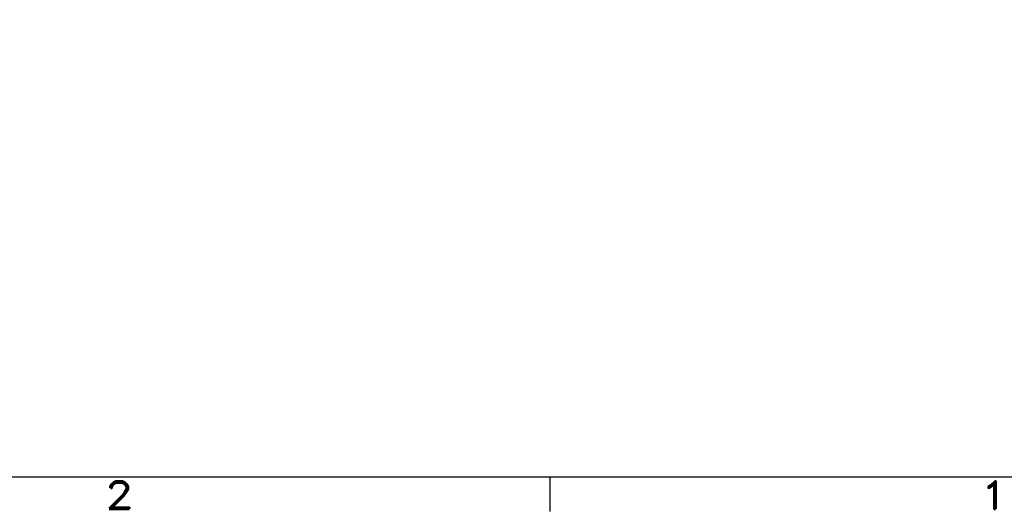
# Model space of a CAD drawing. Extents: x -135 to 10, y 84 to 175.
# Tile 29 of 53: x -20 to 0, y 85 to 95. Entities that reach past the tile are written whole.
import ezdxf
from ezdxf.enums import TextEntityAlignment as Align

# ---------------------------------------------------------------- set-up
doc = ezdxf.new("R2010")
doc.units = 0
doc.header["$LTSCALE"] = 1.5
doc.header["$MEASUREMENT"] = 0
doc.layers.get('0').update_dxf_attribs({"linetype": 'CONTINUOUS'})
doc.layers.get('DEFPOINTS').update_dxf_attribs({"linetype": 'CONTINUOUS'})
doc.layers.add('DIM', color=1, linetype='CONTINUOUS')
doc.layers.add('TTLBOX', color=111, linetype='CONTINUOUS')
doc.styles.add('ENGR', font='Romans', dxfattribs={"oblique": 15})
doc.styles.add('ROMAND', font='Romand', dxfattribs={"height": 0.1})
doc.dimstyles.get("Standard").update_dxf_attribs({"dimtxt": 0.18, "dimasz": 0.18, "dimexe": 0.18, "dimexo": 0.0625, "dimgap": 0.09, "dimtad": 0, "dimtih": 1, "dimtoh": 1, "dimdec": 4, "dimzin": 0, "dimtxsty": 'STANDARD', "dimcen": 0.09, "dimazin": 3, "dimtfac": 1, "dimtdec": 4, "dimtofl": 0, "dimtmove": 0, "dimatfit": 3, "dimtolj": 1, "dimtzin": 0})

# ---------------------------------------------------------------- blocks, each defined once
blk = doc.blocks.new('BORDER')
at = {"layer": 'TTLBOX'}
for p, q in [((-20.75, 0), (0, 0)), ((-2.5938, 0), (-2.5938, -0.125))]:
    blk.add_line(p, q, dxfattribs=at)
at = {"layer": 'TTLBOX', "style": 'ROMAND'}
for s, p in [('2', (-3.8704, -0.1161)), ('1', (-1.2767, -0.1161))]:
    blk.add_text(s, height=0.1, dxfattribs=at).set_placement(p, align=Align.CENTER)
blk = doc.blocks.new('BBORDER')
at = {"layer": 'TTLBOX', "xscale": 0.7619047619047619, "yscale": 0.625, "zscale": 0.7619047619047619}
blk.add_blockref('BORDER', (0, 0), dxfattribs=at)
blk = doc.blocks.new('*D11')
at = {"color": 0, "linetype": 'BYBLOCK'}
for start, end in [(335.7097, 354.4574), (305.5426, 323.9394)]:
    blk.add_arc((-66.612, 105.266), 11.169, start, end, dxfattribs=at)
for points in [[(-55.675, 104.196), (-55.315, 104.179), (-55.443, 105.266)], [(-60.022, 96.027), (-60.217, 96.33), (-61.027, 95.594)]]:
    blk.add_solid(points, dxfattribs=at)
at = {"layer": 'DEFPOINTS', "color": 0, "linetype": 'BYBLOCK'}
for p in [(-100.578, 105.266), (-66.612, 105.266), (0.489, 105.266), (-58.056, 98.087), (-60.173, 94.114)]:
    blk.add_point(p, dxfattribs=at)
at = {"color": 0, "linetype": 'BYBLOCK', "insert": (-56.939, 99.682), "char_height": 0.9, "attachment_point": 5, "style": 'ENGR'}
blk.add_mtext('\\A1;60°', dxfattribs=at)

msp = doc.modelspace()

# ---------------------------------------------------------------- block references
at = {"layer": 'TTLBOX', "xscale": 9, "yscale": 9, "zscale": 9}
msp.add_blockref('BBORDER', (8.697, 85.315), dxfattribs=at)

# ---------------------------------------------------------------- dimensions: what is measured, and where the dimension line sits
at = {"layer": 'DIM'}
dim = msp.add_angular_dim_2l(base=(-58.056, 98.087), line1=((-66.612, 105.266), (-60.173, 94.114)), line2=((-100.578, 105.266), (0.489, 105.266)), dimstyle='STANDARD', override={"dimscale": 6, "dimtxt": 0.15, "dimexo": 0.125, "dimdec": 0, "dimtxsty": 'ENGR', "dimtdec": 0}, dxfattribs=at)
dim.commit()
dim.dimension.update_dxf_attribs({"geometry": '*D11', "text_midpoint": (-56.939, 99.682)})

doc.saveas('drawing.dxf')
